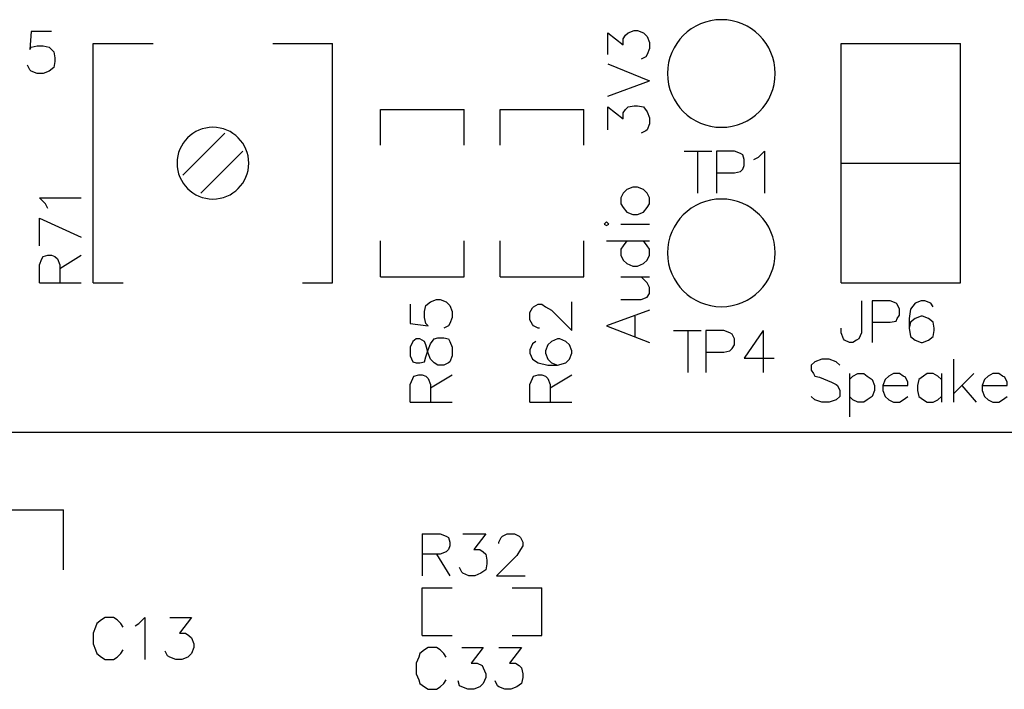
# Model space of a CAD drawing. Extents: x 38.11 to 42.78, y 50.2 to 57.
# Tile 11 of 24: x 39.71 to 40.54, y 52.51 to 53.07. Entities that reach past the tile are written whole.
import ezdxf

# ---------------------------------------------------------------- set-up
doc = ezdxf.new("R2010")
doc.units = 0
doc.layers.add('gto', color=1, linetype='CONTINUOUS')

msp = doc.modelspace()

# ---------------------------------------------------------------- linework, layer by layer
at = {"layer": 'gto', "color": 1}
for points in [[(40.345, 53.025), (40.345, 53.025, 1), (40.255, 53.025), (40.255, 53.025), (40.255, 53.025, 1), (40.345, 53.025), (40.345, 53.025)], [(39.905, 52.95), (39.905, 52.95, 1), (39.845, 52.95), (39.845, 52.95), (39.845, 52.95, 1), (39.905, 52.95), (39.905, 52.95)], [(40.345, 52.875), (40.345, 52.875, 1), (40.255, 52.875), (40.255, 52.875), (40.255, 52.875, 1), (40.345, 52.875), (40.345, 52.875)]]:
    msp.add_lwpolyline(points, format="xyb", dxfattribs=at)
for points in [[(39.74, 53.06), (39.723, 53.06), (39.722, 53.045), (39.723, 53.047), (39.728, 53.048), (39.733, 53.048), (39.738, 53.047), (39.742, 53.043), (39.743, 53.038), (39.743, 53.035), (39.742, 53.03), (39.738, 53.027), (39.733, 53.025), (39.728, 53.025), (39.723, 53.027), (39.722, 53.028), (39.72, 53.032)], [(40.205, 53.041), (40.205, 53.059), (40.218, 53.049), (40.218, 53.054), (40.22, 53.057), (40.222, 53.059), (40.227, 53.061), (40.23, 53.061), (40.235, 53.059), (40.238, 53.056), (40.24, 53.051), (40.24, 53.046), (40.238, 53.041), (40.237, 53.039), (40.233, 53.037)], [(39.775, 52.85), (39.775, 53.05), (39.825, 53.05)], [(39.925, 53.05), (39.975, 53.05)], [(39.975, 52.85), (39.975, 53.05)], [(40.4, 53.05), (40.5, 53.05)], [(40.4, 52.85), (40.4, 53.05)], [(40.5, 52.85), (40.5, 53.05)], [(40.205, 53.033), (40.24, 53.019)], [(40.205, 53.006), (40.24, 53.019)], [(40.015, 52.995), (40.085, 52.995)], [(40.015, 52.965), (40.015, 52.995)], [(40.085, 52.965), (40.085, 52.995)], [(40.115, 52.965), (40.115, 52.995), (40.185, 52.995)], [(40.185, 52.965), (40.185, 52.995)], [(40.205, 52.978), (40.205, 52.997), (40.218, 52.987), (40.218, 52.992), (40.22, 52.995), (40.222, 52.997), (40.227, 52.998), (40.23, 52.998), (40.235, 52.997), (40.238, 52.993), (40.24, 52.988), (40.24, 52.983), (40.238, 52.978), (40.237, 52.977), (40.233, 52.975)], [(39.85, 52.94), (39.885, 52.975)], [(39.865, 52.925), (39.9, 52.96)], [(40.269, 52.96), (40.292, 52.96)], [(40.28, 52.96), (40.28, 52.925)], [(40.296, 52.942), (40.311, 52.942), (40.316, 52.943), (40.318, 52.945), (40.319, 52.948), (40.319, 52.953), (40.318, 52.957), (40.316, 52.958), (40.311, 52.96), (40.296, 52.96), (40.296, 52.925)], [(40.327, 52.953), (40.331, 52.955), (40.336, 52.96), (40.336, 52.925)], [(40.4, 52.95), (40.5, 52.95)], [(40.216, 52.916), (40.218, 52.913), (40.221, 52.909), (40.226, 52.907), (40.23, 52.907), (40.235, 52.909), (40.238, 52.913), (40.24, 52.916), (40.24, 52.921), (40.238, 52.925), (40.235, 52.928), (40.23, 52.93), (40.226, 52.93), (40.221, 52.928), (40.218, 52.925), (40.216, 52.921), (40.216, 52.916)], [(39.737, 52.912), (39.735, 52.916), (39.73, 52.921), (39.765, 52.921)], [(39.73, 52.904), (39.765, 52.888)], [(39.73, 52.881), (39.73, 52.904)], [(40.204, 52.898), (40.206, 52.899), (40.204, 52.901), (40.202, 52.899), (40.204, 52.898)], [(40.216, 52.899), (40.24, 52.899)], [(40.015, 52.855), (40.015, 52.885)], [(40.015, 52.855), (40.085, 52.855), (40.085, 52.885)], [(40.115, 52.855), (40.115, 52.885)], [(40.185, 52.855), (40.185, 52.885)], [(40.204, 52.885), (40.24, 52.885)], [(40.221, 52.885), (40.218, 52.881), (40.216, 52.878), (40.216, 52.873), (40.218, 52.869), (40.221, 52.866), (40.226, 52.864), (40.23, 52.864), (40.235, 52.866), (40.238, 52.869), (40.24, 52.873), (40.24, 52.878), (40.238, 52.881), (40.235, 52.885)], [(39.73, 52.85), (39.73, 52.865), (39.732, 52.87), (39.733, 52.872), (39.737, 52.873), (39.74, 52.873), (39.743, 52.872), (39.745, 52.87), (39.747, 52.865), (39.747, 52.85)], [(39.747, 52.862), (39.765, 52.873)], [(40.115, 52.855), (40.185, 52.855)], [(40.216, 52.836), (40.233, 52.836), (40.238, 52.838), (40.24, 52.841), (40.24, 52.846), (40.238, 52.85), (40.233, 52.855)], [(40.216, 52.855), (40.24, 52.855)], [(39.73, 52.85), (39.765, 52.85)], [(39.775, 52.85), (39.8, 52.85)], [(39.95, 52.85), (39.975, 52.85)], [(40.4, 52.85), (40.5, 52.85)], [(40.04, 52.832), (40.04, 52.816), (40.055, 52.814), (40.053, 52.816), (40.052, 52.821), (40.052, 52.826), (40.053, 52.831), (40.057, 52.834), (40.062, 52.836), (40.065, 52.836), (40.07, 52.834), (40.073, 52.831), (40.075, 52.826), (40.075, 52.821), (40.073, 52.816), (40.072, 52.814), (40.068, 52.812)], [(40.148, 52.812), (40.147, 52.812), (40.143, 52.814), (40.142, 52.815), (40.14, 52.819), (40.14, 52.825), (40.142, 52.829), (40.143, 52.83), (40.147, 52.832), (40.15, 52.832), (40.153, 52.83), (40.158, 52.827), (40.175, 52.81), (40.175, 52.834)], [(40.417, 52.835), (40.417, 52.808), (40.415, 52.803), (40.413, 52.802), (40.41, 52.8), (40.407, 52.8), (40.403, 52.802), (40.402, 52.803), (40.4, 52.808), (40.4, 52.812)], [(40.426, 52.817), (40.441, 52.817), (40.446, 52.818), (40.447, 52.82), (40.449, 52.823), (40.449, 52.828), (40.447, 52.832), (40.446, 52.833), (40.441, 52.835), (40.426, 52.835), (40.426, 52.8)], [(40.477, 52.83), (40.475, 52.833), (40.47, 52.835), (40.467, 52.835), (40.462, 52.833), (40.458, 52.828), (40.457, 52.82), (40.457, 52.812), (40.458, 52.805), (40.462, 52.802), (40.467, 52.8), (40.468, 52.8), (40.473, 52.802), (40.477, 52.805), (40.478, 52.81), (40.478, 52.812), (40.477, 52.817), (40.473, 52.82), (40.468, 52.822), (40.467, 52.822), (40.462, 52.82), (40.458, 52.817), (40.457, 52.812)], [(40.24, 52.827), (40.204, 52.814), (40.24, 52.8)], [(40.228, 52.805), (40.228, 52.822)], [(40.04, 52.789), (40.042, 52.784), (40.045, 52.783), (40.048, 52.783), (40.052, 52.784), (40.053, 52.788), (40.055, 52.794), (40.057, 52.799), (40.06, 52.803), (40.063, 52.804), (40.068, 52.804), (40.072, 52.803), (40.073, 52.801), (40.075, 52.796), (40.075, 52.789), (40.073, 52.784), (40.072, 52.783), (40.068, 52.781), (40.063, 52.781), (40.06, 52.783), (40.057, 52.786), (40.055, 52.791), (40.053, 52.798), (40.052, 52.801), (40.048, 52.803), (40.045, 52.803), (40.042, 52.801), (40.04, 52.796), (40.04, 52.789)], [(40.26, 52.81), (40.283, 52.81)], [(40.272, 52.81), (40.272, 52.775)], [(40.287, 52.792), (40.302, 52.792), (40.307, 52.793), (40.309, 52.795), (40.311, 52.798), (40.311, 52.803), (40.309, 52.807), (40.307, 52.808), (40.302, 52.81), (40.287, 52.81), (40.287, 52.775)], [(40.335, 52.81), (40.319, 52.787), (40.344, 52.787)], [(40.335, 52.81), (40.335, 52.775)], [(40.145, 52.801), (40.142, 52.799), (40.14, 52.794), (40.14, 52.791), (40.142, 52.786), (40.147, 52.783), (40.155, 52.781), (40.163, 52.781), (40.17, 52.783), (40.173, 52.786), (40.175, 52.791), (40.175, 52.793), (40.173, 52.798), (40.17, 52.801), (40.165, 52.803), (40.163, 52.803), (40.158, 52.801), (40.155, 52.798), (40.153, 52.793), (40.153, 52.791), (40.155, 52.786), (40.158, 52.783), (40.163, 52.781)], [(40.399, 52.781), (40.396, 52.784), (40.39, 52.786), (40.384, 52.786), (40.378, 52.784), (40.375, 52.781), (40.375, 52.777), (40.377, 52.774), (40.378, 52.772), (40.382, 52.771), (40.392, 52.767), (40.396, 52.765), (40.397, 52.764), (40.399, 52.76), (40.399, 52.755), (40.396, 52.752), (40.39, 52.75), (40.384, 52.75), (40.378, 52.752), (40.375, 52.755)], [(40.494, 52.786), (40.494, 52.75)], [(40.04, 52.75), (40.04, 52.765), (40.042, 52.77), (40.043, 52.772), (40.047, 52.773), (40.05, 52.773), (40.053, 52.772), (40.055, 52.77), (40.057, 52.765), (40.057, 52.75)], [(40.057, 52.762), (40.075, 52.773)], [(40.14, 52.75), (40.14, 52.765), (40.142, 52.77), (40.143, 52.772), (40.147, 52.773), (40.15, 52.773), (40.153, 52.772), (40.155, 52.77), (40.157, 52.765), (40.157, 52.75)], [(40.157, 52.762), (40.175, 52.773)], [(40.407, 52.774), (40.407, 52.738)], [(40.407, 52.769), (40.41, 52.772), (40.414, 52.774), (40.419, 52.774), (40.422, 52.772), (40.426, 52.769), (40.428, 52.764), (40.428, 52.76), (40.426, 52.755), (40.422, 52.752), (40.419, 52.75), (40.414, 52.75), (40.41, 52.752), (40.407, 52.755)], [(40.435, 52.764), (40.456, 52.764), (40.456, 52.767), (40.454, 52.771), (40.452, 52.772), (40.449, 52.774), (40.444, 52.774), (40.44, 52.772), (40.437, 52.769), (40.435, 52.764), (40.435, 52.76), (40.437, 52.755), (40.44, 52.752), (40.444, 52.75), (40.449, 52.75), (40.452, 52.752), (40.456, 52.755)], [(40.484, 52.769), (40.481, 52.772), (40.477, 52.774), (40.472, 52.774), (40.469, 52.772), (40.465, 52.769), (40.464, 52.764), (40.464, 52.76), (40.465, 52.755), (40.469, 52.752), (40.472, 52.75), (40.477, 52.75), (40.481, 52.752), (40.484, 52.755)], [(40.484, 52.774), (40.484, 52.75)], [(40.511, 52.774), (40.494, 52.757)], [(40.518, 52.764), (40.539, 52.764), (40.539, 52.767), (40.537, 52.771), (40.535, 52.772), (40.532, 52.774), (40.527, 52.774), (40.523, 52.772), (40.52, 52.769), (40.518, 52.764), (40.518, 52.76), (40.52, 52.755), (40.523, 52.752), (40.527, 52.75), (40.532, 52.75), (40.535, 52.752), (40.539, 52.755)], [(40.501, 52.764), (40.513, 52.75)], [(40.04, 52.75), (40.075, 52.75)], [(40.14, 52.75), (40.175, 52.75)], [(38.685, 52.725), (41.993, 52.725)], [(38.686, 52.725), (41.994, 52.725)], [(39.129, 52.725), (40.1, 52.725)], [(39.6, 52.66), (39.75, 52.66)], [(39.75, 52.61), (39.75, 52.66)], [(40.05, 52.64), (40.05, 52.605)], [(40.05, 52.64), (40.065, 52.64), (40.07, 52.638), (40.072, 52.637), (40.073, 52.633), (40.073, 52.63), (40.072, 52.627), (40.07, 52.625), (40.065, 52.623), (40.05, 52.623)], [(40.084, 52.64), (40.103, 52.64), (40.093, 52.627), (40.098, 52.627), (40.101, 52.625), (40.103, 52.623), (40.104, 52.618), (40.104, 52.615), (40.103, 52.61), (40.099, 52.607), (40.094, 52.605), (40.089, 52.605), (40.084, 52.607), (40.083, 52.608), (40.081, 52.612)], [(40.114, 52.632), (40.114, 52.633), (40.116, 52.637), (40.117, 52.638), (40.121, 52.64), (40.127, 52.64), (40.131, 52.638), (40.132, 52.637), (40.134, 52.633), (40.134, 52.63), (40.132, 52.627), (40.129, 52.622), (40.112, 52.605), (40.136, 52.605)], [(40.062, 52.623), (40.073, 52.605)], [(40.05, 52.555), (40.05, 52.595), (40.075, 52.595)], [(40.125, 52.595), (40.15, 52.595)], [(40.15, 52.555), (40.15, 52.595)], [(39.8, 52.562), (39.798, 52.565), (39.795, 52.568), (39.792, 52.57), (39.785, 52.57), (39.782, 52.568), (39.778, 52.565), (39.777, 52.562), (39.775, 52.557), (39.775, 52.548), (39.777, 52.543), (39.778, 52.54), (39.782, 52.537), (39.785, 52.535), (39.792, 52.535), (39.795, 52.537), (39.798, 52.54), (39.8, 52.543)], [(39.81, 52.563), (39.813, 52.565), (39.818, 52.57), (39.818, 52.535)], [(39.839, 52.57), (39.857, 52.57), (39.847, 52.557), (39.852, 52.557), (39.855, 52.555), (39.857, 52.553), (39.859, 52.548), (39.859, 52.545), (39.857, 52.54), (39.854, 52.537), (39.849, 52.535), (39.844, 52.535), (39.839, 52.537), (39.837, 52.538), (39.835, 52.542)], [(40.05, 52.555), (40.075, 52.555)], [(40.125, 52.555), (40.15, 52.555)], [(40.07, 52.537), (40.068, 52.54), (40.065, 52.543), (40.062, 52.545), (40.055, 52.545), (40.052, 52.543), (40.048, 52.54), (40.047, 52.537), (40.045, 52.532), (40.045, 52.523), (40.047, 52.518), (40.048, 52.515), (40.052, 52.512), (40.055, 52.51), (40.062, 52.51), (40.065, 52.512), (40.068, 52.515), (40.07, 52.518)], [(40.083, 52.545), (40.101, 52.545), (40.091, 52.532), (40.096, 52.532), (40.1, 52.53), (40.101, 52.528), (40.103, 52.523), (40.103, 52.52), (40.101, 52.515), (40.098, 52.512), (40.093, 52.51), (40.088, 52.51), (40.083, 52.512), (40.081, 52.513), (40.08, 52.517)], [(40.114, 52.545), (40.133, 52.545), (40.123, 52.532), (40.128, 52.532), (40.131, 52.53), (40.133, 52.528), (40.134, 52.523), (40.134, 52.52), (40.133, 52.515), (40.129, 52.512), (40.124, 52.51), (40.119, 52.51), (40.114, 52.512), (40.113, 52.513), (40.111, 52.517)]]:
    msp.add_lwpolyline(points, dxfattribs=at)

doc.saveas('drawing.dxf')
